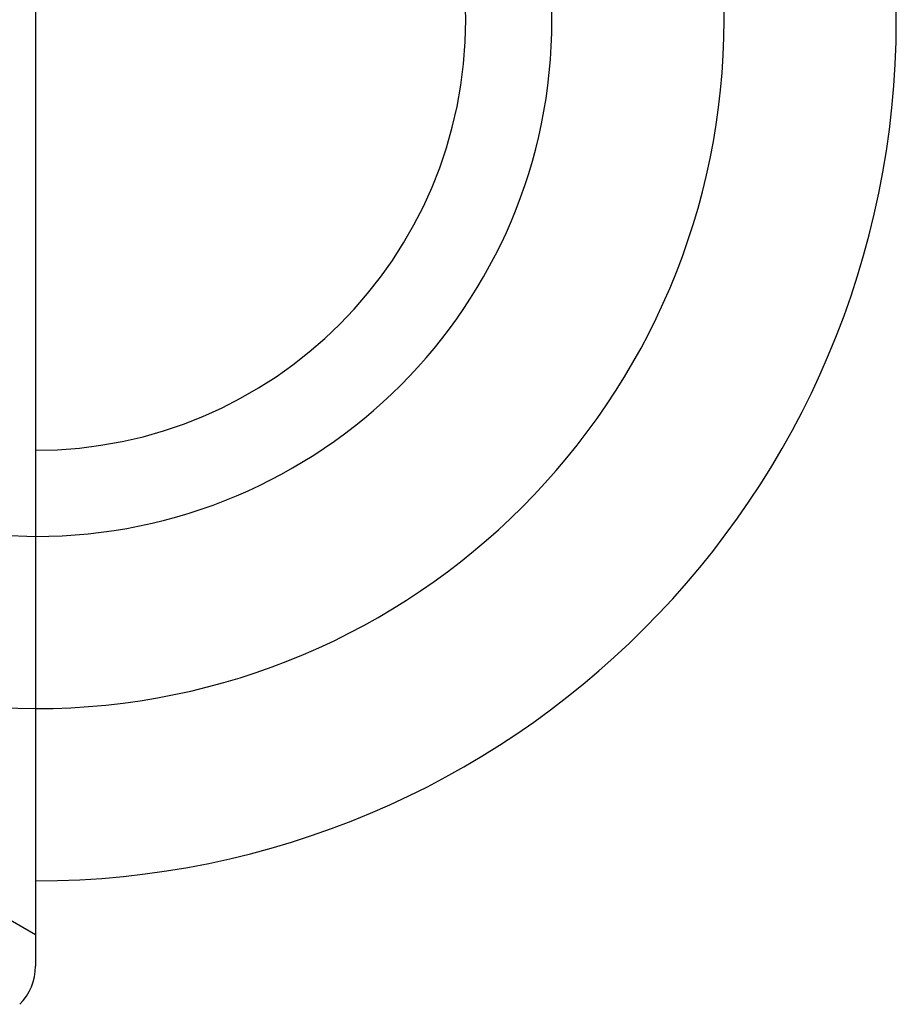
# Model space of a CAD drawing. Header units: millimetres. Extents: x 423 to 577, y 471 to 529.
# Tile 7 of 12: x 556 to 572, y 482 to 500. Entities that reach past the tile are written whole.
import ezdxf

# ---------------------------------------------------------------- set-up
doc = ezdxf.new("R2010")
doc.units = ezdxf.units.MM
doc.header["$LTSCALE"] = 65.185185
doc.linetypes.add('HIDDEN', pattern=[0.2, 0.1, -0.1])
doc.layers.add('KONST.EL_MIT_GEO', color=7, linetype='CONTINUOUS')
doc.layers.add('KURVEN', color=7, linetype='CONTINUOUS')

msp = doc.modelspace()

# ---------------------------------------------------------------- linework, layer by layer
at = {"layer": 'KONST.EL_MIT_GEO', "color": 7, "linetype": 'Continuous'}
msp.add_line((556.15, 517.586), (556.15, 482.414), dxfattribs=at)
at = {"layer": 'KONST.EL_MIT_GEO', "color": 8, "linetype": 'HIDDEN'}
msp.add_line((556.15, 483), (554.418, 484), dxfattribs=at)
at = {"layer": 'KONST.EL_MIT_GEO', "color": 7, "linetype": 'Continuous'}
msp.add_arc((555.15, 482.414), 1, 315, 0, dxfattribs=at)
at = {"layer": 'KURVEN', "color": 8, "linetype": 'HIDDEN'}
msp.add_line((556.15, 500), (556.15, 490.4), dxfattribs=at)
for radius, start in [(16, 90), (12.8, 90), (9.6, 89.9999)]:
    msp.add_arc((556.15, 500), radius, start, 270, dxfattribs=at)
at = {"layer": 'KURVEN', "color": 40, "linetype": 'Continuous'}
for radius, end in [(16, 90), (12.8, 90), (9.6, 89.9999), (8, 89.9999)]:
    msp.add_arc((556.15, 500), radius, 270, end, dxfattribs=at)

doc.saveas('drawing.dxf')
